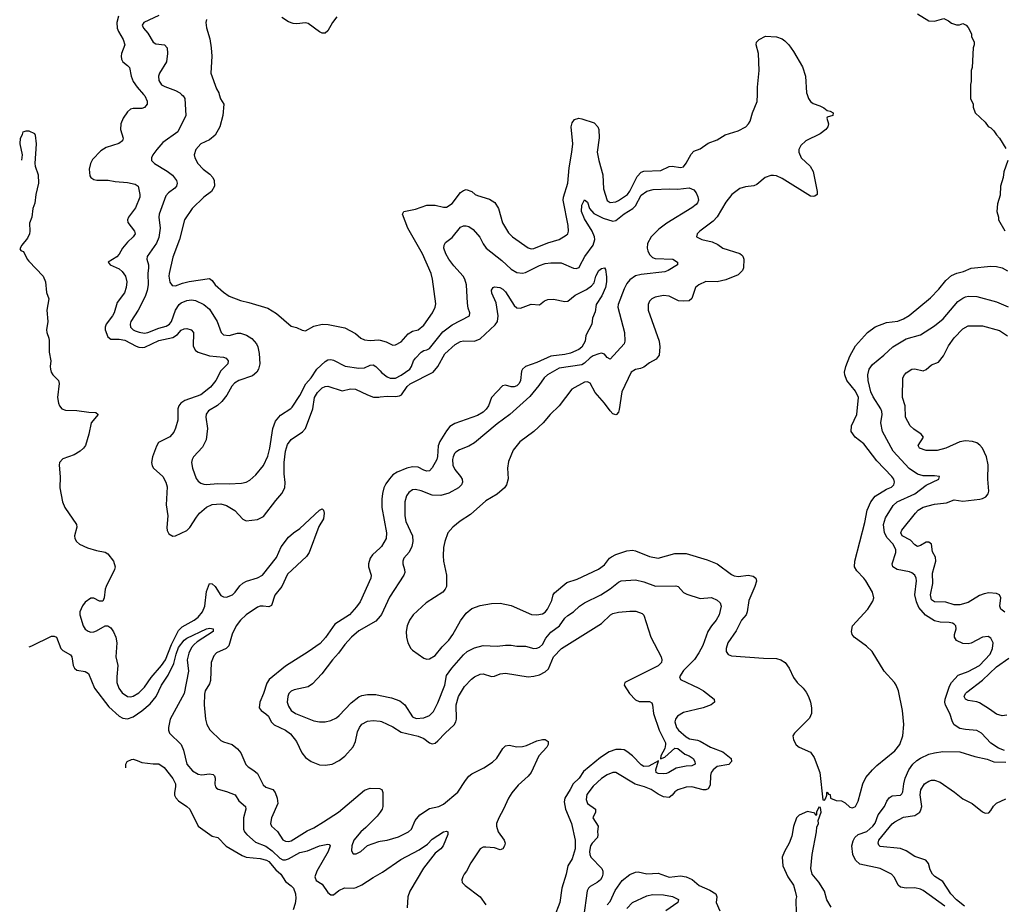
# Model space of a CAD drawing. Header units: inches. Extents: x 1771504 to 1971212, y 471788 to 643615.
# Tile 123 of 256: x 1787445 to 1794425, y 554256 to 560529. Entities that reach past the tile are written whole.
import ezdxf

# ---------------------------------------------------------------- set-up
doc = ezdxf.new("R2010")
doc.units = ezdxf.units.IN
doc.header["$MEASUREMENT"] = 0
for name, color, linetype in [('B7585', 7, 'Continuous'), ('B7586', 7, 'Continuous'), ('B7595', 7, 'Continuous'), ('B7596', 7, 'Continuous')]:
    doc.layers.add(name, color=color, linetype=linetype)

msp = doc.modelspace()

# ---------------------------------------------------------------- linework, layer by layer
at = {"layer": 'B7585', "color": 5}
for points, elevation in [([(1788322.1, 560000), (1788331.2, 559990), (1788348.2, 559951.8), (1788348.2, 559930), (1788330, 559906), (1788310, 559900.5), (1788250, 559900.4), (1788230, 559894), (1788210, 559876.2), (1788178, 559830), (1788161.1, 559790), (1788159.5, 559750), (1788178.7, 559690), (1788172.7, 559670), (1788148.1, 559651.9), (1788057.8, 559622.2), (1788020.9, 559599.1), (1787961.5, 559538.5), (1787946.3, 559510), (1787936.5, 559470), (1787942.6, 559422.6), (1787949.4, 559409.4), (1787970, 559396.5), (1787992, 559392), (1788071.1, 559391.1), (1788121.3, 559381.3), (1788210, 559373.8), (1788262.7, 559362.7), (1788283.7, 559350), (1788297, 559290), (1788295.6, 559270), (1788264.6, 559195.4), (1788216.5, 559130), (1788208.9, 559110), (1788212, 559090), (1788259.5, 559030), (1788262.6, 559010), (1788248.8, 558990), (1788207.8, 558952.2), (1788172.6, 558910), (1788150, 558867.3), (1788133.2, 558846.8), (1788071.3, 558810), (1788086, 558790), (1788150, 558762), (1788170, 558743.6), (1788194.2, 558710), (1788204.7, 558670), (1788199, 558630), (1788186.6, 558593.4), (1788136.5, 558523.5), (1788113.4, 558450), (1788103, 558430), (1788056.9, 558370), (1788051, 558350), (1788051.8, 558330), (1788070, 558280.3), (1788090, 558263.6), (1788150, 558263.8), (1788190, 558256.3), (1788270, 558214.2), (1788290, 558206.9), (1788314.8, 558205.2), (1788331.8, 558208.2), (1788430, 558255.5), (1788530, 558275.7), (1788562.8, 558297.2), (1788590, 558327.1), (1788610, 558338.2), (1788630, 558340.2), (1788659.3, 558330), (1788676.1, 558310), (1788674.7, 558214.7), (1788690, 558183.7), (1788711.1, 558171.1), (1788790, 558144.7), (1788890, 558136.9), (1788909, 558129), (1788923.1, 558110), (1788919.5, 558090), (1788870, 558038.3), (1788836.3, 557970), (1788796.5, 557923.5), (1788730, 557869.2), (1788616.4, 557830), (1788586.7, 557810), (1788572.4, 557790), (1788565.2, 557770), (1788566.5, 557690), (1788550, 557632.7), (1788536.5, 557603.5), (1788509, 557571), (1788429.3, 557530.7), (1788415.1, 557504.9), (1788386.7, 557430), (1788378.9, 557390), (1788384.4, 557364.4), (1788392.2, 557350), (1788459, 557290), (1788480.7, 557250), (1788490, 557216), (1788482.2, 557090), (1788494.2, 557010), (1788487.8, 556927.8), (1788490, 556906), (1788502.4, 556882.4), (1788530, 556867), (1788550, 556868.9), (1788630, 556906.7), (1788651.8, 556928.2), (1788697.3, 557002.7), (1788719.1, 557030), (1788770, 557071.5), (1788810, 557091.8), (1788870, 557095.9), (1788910, 557083.2), (1788968.8, 557048.8), (1789026.3, 556986.3), (1789050, 556976.5), (1789130, 556985.2), (1789173.3, 557006.7), (1789259.7, 557120.3), (1789303.2, 557170), (1789324.1, 557210), (1789327.6, 557247.6), (1789319, 557310), (1789320.6, 557390), (1789330, 557470.7), (1789343.5, 557516.5), (1789370, 557552.6), (1789450, 557606.3), (1789469.9, 557630.1), (1789523.4, 557770), (1789535.9, 557850), (1789555.5, 557884.5), (1789590, 557919.3), (1789610, 557928.6), (1789630, 557931), (1789730, 557898.2), (1789790, 557911), (1789826, 557910), (1789910, 557868.2), (1789953.4, 557853.4), (1789990, 557852.5), (1790000, 557853.7)], 620), ([(1788591.9, 560000), (1788602.8, 559990), (1788615.2, 559970), (1788621.8, 559850), (1788565.9, 559734.1), (1788460.6, 559659.4), (1788415.9, 559610), (1788388.4, 559570), (1788380.2, 559550), (1788380.3, 559530), (1788399.5, 559510), (1788490, 559456.2), (1788527.5, 559427.5), (1788555.3, 559390), (1788560.3, 559370), (1788556.5, 559350), (1788544.3, 559335.7), (1788498.7, 559301.3), (1788480.7, 559279.3), (1788432.6, 559150), (1788430.9, 559130), (1788439.8, 559050), (1788430, 558983.7), (1788414.5, 558945.5), (1788347.7, 558850), (1788346.8, 558830), (1788358.2, 558790), (1788359, 558770), (1788352.5, 558730), (1788355.1, 558650), (1788349.5, 558610), (1788333.8, 558566.2), (1788285, 558470), (1788231.9, 558390), (1788227.5, 558370), (1788230.2, 558350), (1788250.1, 558330.1), (1788263.3, 558323.3), (1788292.6, 558312.6), (1788330, 558306.8), (1788352.6, 558310), (1788430, 558340.9), (1788483.5, 558356.5), (1788505.7, 558370), (1788520.2, 558390), (1788550.3, 558469.7), (1788576.2, 558510), (1788590, 558522.2), (1788630, 558537.4), (1788661.8, 558541.8), (1788690, 558538.8), (1788750, 558510.2), (1788790, 558477.2), (1788843.8, 558390), (1788873.7, 558310), (1788890, 558294.9), (1788930, 558289.4), (1788990, 558306.2), (1789010, 558306.4), (1789053, 558293), (1789090, 558268.9), (1789123.6, 558230), (1789133.8, 558210), (1789142.7, 558162.7), (1789147.3, 558090), (1789138.2, 558050), (1789126.9, 558030), (1789095.6, 558004.4), (1788998.9, 557970), (1788968.2, 557951.8), (1788947.5, 557930), (1788913, 557867), (1788877.6, 557822.4), (1788846.3, 557793.7), (1788783.3, 557756.7), (1788767.2, 557732.8), (1788765, 557710), (1788776.2, 557630), (1788766.7, 557550), (1788741.8, 557498.2), (1788678, 557430), (1788666.7, 557410), (1788662, 557390), (1788669.1, 557350), (1788696.7, 557276.7), (1788710, 557258), (1788730, 557243.1), (1788750, 557235.3), (1788770, 557234.3), (1788850, 557240.9), (1788930, 557236.8), (1789018, 557242), (1789050, 557250.3), (1789075.7, 557264.3), (1789119, 557301), (1789172.8, 557367.2), (1789204.9, 557435.1), (1789218.8, 557490), (1789238.3, 557630), (1789258, 557682), (1789294.3, 557725.7), (1789367.8, 557772.2), (1789377.3, 557782.7), (1789430, 557863.9), (1789472.4, 557947.6), (1789510, 557988.6), (1789552, 558050), (1789610, 558105.6), (1789630, 558116.2), (1789650, 558119.1), (1789670, 558114.7), (1789751.3, 558071.3), (1789850, 558059), (1789890, 558061.5), (1789930, 558078.6), (1789950, 558082), (1789970, 558070.3), (1790000, 558038.8)], 640), ([(1788859.9, 560000), (1788869, 559969), (1788891.3, 559931.3), (1788884.6, 559850), (1788864.2, 559770), (1788830.3, 559710), (1788790, 559676.3), (1788730, 559649.6), (1788694, 559610), (1788682, 559570), (1788685.3, 559550), (1788708.7, 559510), (1788745.3, 559470), (1788793, 559433), (1788814, 559410), (1788823.7, 559390), (1788825.3, 559350), (1788803.8, 559310), (1788750.4, 559270), (1788668.4, 559190), (1788612, 559110), (1788578.8, 558970), (1788530, 558845.2), (1788504.7, 558730), (1788502.8, 558710), (1788509.2, 558669.2), (1788525.3, 558645.3), (1788550, 558641.7), (1788598.8, 558661.2), (1788647, 558673), (1788790, 558693.2), (1788810, 558680.8), (1788831.5, 558650), (1788890, 558598), (1788930, 558568.9), (1789010, 558538.7), (1789070, 558524.9), (1789203.2, 558483.2), (1789265.1, 558445.1), (1789370, 558356.3), (1789407.1, 558347.1), (1789447.5, 558327.5), (1789470, 558322.8), (1789530, 558356.3), (1789590, 558370.5), (1789632.7, 558367.3), (1789750, 558343.8), (1789825.1, 558305.1), (1789862.8, 558270), (1789890, 558258), (1789930, 558254.4), (1789990, 558259.5), (1790000, 558256.6)], 660), ([(1787459.4, 559533.2), (1787465.1, 559570), (1787448.2, 559650), (1787449.5, 559690), (1787464.7, 559715.3), (1787470, 559734), (1787490, 559742), (1787510, 559742), (1787550, 559722), (1787554.8, 559710), (1787560.4, 559650), (1787550.9, 559510), (1787553.2, 559490), (1787575.1, 559430), (1787578.8, 559370), (1787559.4, 559290), (1787551.2, 559228.8), (1787538.7, 559190), (1787530.4, 559130), (1787514, 559086), (1787516.9, 559030), (1787513.4, 559010), (1787499.8, 558980.2), (1787458.9, 558930), (1787444.7, 558904.7), (1787452.5, 558892.5), (1787470, 558884.9), (1787476.4, 558876.4), (1787498.6, 558830), (1787510, 558815.9), (1787611.2, 558711.2), (1787627.7, 558670), (1787634.9, 558594.9), (1787650.3, 558550), (1787636.5, 558470), (1787643.2, 558390), (1787635.3, 558330), (1787636.8, 558310), (1787651.6, 558270), (1787653.3, 558253.3), (1787652.6, 558172.6), (1787666, 558110), (1787660.3, 558070), (1787662, 558050), (1787667.6, 558030), (1787680.3, 558010), (1787720.3, 557970), (1787723.6, 557950), (1787713.4, 557850), (1787719.2, 557810), (1787726.9, 557790), (1787743.7, 557770), (1787770, 557759.8), (1787850, 557757.6), (1787934, 557746), (1787984.9, 557744.9), (1788000.7, 557730), (1787950.6, 557670), (1787934.6, 557590), (1787910.2, 557510), (1787898, 557490), (1787874.4, 557470), (1787830, 557444.5), (1787750, 557416), (1787727.2, 557390), (1787724.3, 557370), (1787732, 557288), (1787729.5, 557210), (1787747.7, 557110), (1787764.4, 557070), (1787847, 556950), (1787848.7, 556930), (1787832.2, 556870), (1787835.8, 556850), (1787846.7, 556830), (1787869.4, 556809.4), (1787924.3, 556784.3), (1787990, 556764.7), (1788050, 556753.7), (1788070, 556742.4), (1788108.9, 556690), (1788120.9, 556650), (1788116.5, 556630), (1788057.3, 556510), (1788050.3, 556490), (1788044, 556430), (1788033.7, 556406.3), (1788010, 556406.6), (1787970, 556426), (1787950, 556428.3), (1787910, 556399.1), (1787890, 556373.5), (1787871.1, 556330), (1787871.4, 556310), (1787894.6, 556230), (1787910, 556206.7), (1787930, 556192), (1787950, 556186), (1787970, 556187.4), (1787990, 556194.6), (1788050, 556230.4), (1788070, 556230.5), (1788090, 556217.1), (1788110, 556188.2), (1788126, 556150), (1788133.5, 556110), (1788125.8, 556010), (1788139.7, 555950), (1788132.2, 555870), (1788134.2, 555830), (1788148.1, 555788.1), (1788170, 555754.9), (1788210, 555729.2), (1788230, 555727.3), (1788250, 555732.1), (1788290, 555754.7), (1788330, 555795.9), (1788375.7, 555864.3), (1788450, 555949.4), (1788479.3, 555990), (1788521.2, 556098.7), (1788570, 556196.8), (1788596.4, 556223.6), (1788681, 556270), (1788710, 556293.4), (1788739.9, 556330), (1788756.9, 556370), (1788770, 556474.8), (1788789.7, 556530.3), (1788810, 556528.4), (1788830, 556510.4), (1788870, 556447), (1788890, 556436.1), (1788910, 556434.6), (1788952.3, 556450), (1788972.7, 556470), (1789005.3, 556514.7), (1789026.9, 556533.1), (1789053.3, 556546.7), (1789130, 556571.4), (1789165.3, 556590), (1789265, 556715), (1789299.4, 556790), (1789350, 556859), (1789384.7, 556890), (1789430, 556921.5), (1789570, 557050.6), (1789590, 557061), (1789598.8, 557050), (1789604, 557030), (1789599.3, 556990), (1789565.7, 556934.3), (1789496.4, 556750), (1789477.6, 556722.4), (1789343.8, 556596.2), (1789302.8, 556510), (1789252.6, 556447.4), (1789230, 556376.2), (1789210, 556365.6), (1789170, 556370.7), (1789150, 556369.8), (1789130, 556362.6), (1789051, 556310), (1789010.2, 556270), (1788980.2, 556230), (1788950, 556171.5), (1788928.3, 556090), (1788907.4, 556070), (1788840.5, 556039.5), (1788820.7, 556019.3), (1788802.6, 555970), (1788797.3, 555842.7), (1788790, 555820.7), (1788760.2, 555770), (1788754.5, 555745.5), (1788752.7, 555670), (1788762.6, 555570), (1788771.8, 555531.8), (1788792.7, 555492.7), (1788870, 555418.9), (1788890, 555407.9), (1788950, 555389.2), (1788990, 555358.5), (1789012.9, 555330), (1789048, 555248), (1789065.3, 555230), (1789105.3, 555205.3), (1789130, 555182.8), (1789170, 555103.2), (1789190, 555087.3), (1789238.4, 555070), (1789256.1, 555050), (1789271.1, 555010), (1789275.4, 554970), (1789230.2, 554870.2), (1789223.2, 554830), (1789230.3, 554810), (1789272, 554772.1), (1789310, 554714.3), (1789330, 554703.2), (1789350, 554701.7), (1789370, 554706.8), (1789482.8, 554777.1), (1789530, 554799.1), (1789599.3, 554840.7), (1789705.1, 554910), (1789890, 555065.5), (1789930, 555079.1), (1789997.1, 555077.1), (1790000, 555075.7)], 580), ([(1790000, 556785.1), (1789945.2, 556734.8), (1789928.6, 556710), (1789918.5, 556670), (1789918.2, 556650), (1789935.8, 556590), (1789933.2, 556570), (1789857.7, 556402.3), (1789833.6, 556366.4), (1789782, 556310), (1789678.3, 556241.7), (1789612.9, 556147.1), (1789574.7, 556105.3), (1789490, 556046), (1789330, 555945.7), (1789212.9, 555850), (1789196.6, 555823.4), (1789172.6, 555750), (1789146.6, 555690), (1789142.7, 555650), (1789155.8, 555630), (1789190, 555607.6), (1789207.6, 555590), (1789228.6, 555550), (1789248.3, 555530), (1789328.9, 555490), (1789364.7, 555464.7), (1789407.8, 555410), (1789445.3, 555330), (1789470, 555298), (1789510, 555267.9), (1789570, 555246), (1789610, 555241.8), (1789659.3, 555250), (1789710, 555275.3), (1789750, 555306.9), (1789810, 555372.2), (1789825, 555410), (1789840.3, 555479.6), (1789853.1, 555510), (1789870, 555532.9), (1789910, 555554.4), (1789950, 555560.2), (1790000, 555553.9)], 620), ([(1790000, 556299.6), (1789970, 556263.5), (1789850, 556194.6), (1789798, 556150), (1789750, 556098.5), (1789704, 556036), (1789662, 555990), (1789587.8, 555890), (1789520.9, 555819.1), (1789490, 555799.2), (1789390, 555778), (1789370, 555767.8), (1789353.7, 555750), (1789344.9, 555730), (1789340.3, 555690), (1789350, 555660.7), (1789370, 555630.4), (1789400.5, 555610), (1789530, 555557.6), (1789570, 555550.3), (1789610, 555550.3), (1789650, 555559.5), (1789690, 555578.7), (1789710, 555594), (1789794.6, 555685.4), (1789850, 555727.2), (1789870, 555736.2), (1789910, 555744.1), (1789970, 555743.2), (1790000, 555737.3)], 640), ([(1787511.4, 556081.6), (1787530, 556088.3), (1787670, 556157), (1787690, 556158.3), (1787706, 556150), (1787736.9, 556070), (1787750, 556056.9), (1787805, 556025), (1787813.2, 556010), (1787823, 555950), (1787832.9, 555930), (1787850, 555916.5), (1787910, 555906), (1787932.3, 555892.3), (1787975.6, 555790), (1788075.9, 555655.9), (1788150, 555590.9), (1788176.9, 555576.9), (1788210, 555571.5), (1788250, 555585.7), (1788310, 555627.6), (1788370, 555678.9), (1788412.6, 555730), (1788450.9, 555810), (1788498.2, 555881.8), (1788537.2, 555962.8), (1788553.1, 556030), (1788570, 556078.3), (1788610, 556129.4), (1788630, 556143.9), (1788769.6, 556210), (1788793.3, 556213.3), (1788816, 556210), (1788816.3, 556190), (1788702.9, 556117.1), (1788681.4, 556098.6), (1788663, 556077), (1788643.4, 556036.6), (1788632.1, 555990), (1788640.8, 555910), (1788610.6, 555750), (1788512, 555570), (1788500.2, 555510), (1788499.6, 555490), (1788506.3, 555470), (1788588.7, 555390), (1788605.5, 555350), (1788629.3, 555250), (1788670, 555201.5), (1788710, 555178), (1788734.8, 555174.8), (1788790, 555180.3), (1788816.5, 555176.5), (1788826.6, 555166.6), (1788830.3, 555150), (1788828.9, 555108.9), (1788832.7, 555090), (1788840.8, 555080.8), (1788852.8, 555072.8), (1788910, 555056.9), (1788971.4, 555031.4), (1788998, 554990), (1789045.5, 554950), (1789047, 554930), (1789030.2, 554870), (1789031.5, 554790), (1789039, 554770), (1789055.3, 554750), (1789117.4, 554697.4), (1789190, 554669), (1789235.3, 554635.3), (1789290, 554582.3), (1789310, 554571.8), (1789330, 554570.7), (1789350, 554577.5), (1789430, 554622.7), (1789484.7, 554635.3), (1789570, 554670.2), (1789630, 554683.7), (1789639.6, 554679.6), (1789646.4, 554670), (1789632.3, 554630), (1789550.3, 554490), (1789537.6, 554450), (1789546.1, 554426.1), (1789590, 554398), (1789630, 554339.1), (1789650, 554324.4), (1789670, 554323.8), (1789706.6, 554353.4), (1789746.4, 554373.6), (1789811.7, 554371.7), (1789830, 554374.7), (1789870, 554393.4), (1789950, 554446.2), (1790000, 554474)], 560), ([(1788196.5, 555224.6), (1788198, 555250), (1788206, 555270), (1788236.4, 555283.6), (1788250, 555284.7), (1788276.9, 555276.9), (1788310, 555262), (1788390, 555251.3), (1788430, 555252), (1788470, 555226.8), (1788530, 555147.7), (1788550, 555110.8), (1788550.3, 555090), (1788541.7, 555050), (1788543.1, 555030), (1788551.4, 555011.4), (1788570.2, 554990.2), (1788630, 554950.3), (1788650.3, 554930), (1788710.3, 554810), (1788792.7, 554750), (1788810, 554740.3), (1788850, 554730.2), (1788909.6, 554669.6), (1789021.1, 554601.1), (1789050, 554591.1), (1789150, 554582.1), (1789195.2, 554570), (1789210, 554559.8), (1789261.1, 554501.1), (1789294.9, 554470), (1789330, 554418.4), (1789370, 554387.6), (1789385.5, 554370), (1789400.5, 554330), (1789402.6, 554297.4), (1789397.3, 554262.7), (1789383.9, 554216.1)], 540), ([(1790000, 554910.6), (1789978.2, 554881.8), (1789899.8, 554800.2), (1789863.2, 554770), (1789814, 554710), (1789798.9, 554670), (1789796.4, 554636.4), (1789810, 554614), (1789830, 554613), (1789863.7, 554630), (1789910, 554672.4), (1789990, 554701.3), (1790000, 554702.9)], 580)]:
    msp.add_lwpolyline(points, dxfattribs=dict(at, elevation=elevation))
at = {"layer": 'B7586', "color": 5}
for points, elevation in [([(1788146.1, 560553.8), (1788133.6, 560510), (1788136.3, 560470), (1788145.2, 560445.2), (1788177.2, 560390), (1788190.2, 560350), (1788167.4, 560290), (1788163.1, 560270), (1788165.3, 560250), (1788175.5, 560230), (1788210, 560204.4), (1788222, 560190), (1788234.6, 560130), (1788250.2, 560090.2), (1788276.5, 560050), (1788322.1, 560000)], 620), ([(1788430, 560558.8), (1788324.4, 560510), (1788313.4, 560490), (1788323.1, 560470), (1788353.7, 560433.7), (1788390, 560370.3), (1788410, 560357.4), (1788470.3, 560350.3), (1788490.3, 560330.3), (1788492, 560290), (1788484.9, 560230), (1788436.3, 560150), (1788428.7, 560130), (1788430, 560099.1), (1788450, 560067.6), (1788474.5, 560054.5), (1788550, 560027.8), (1788580.9, 560010), (1788591.9, 560000)], 640), ([(1789694.2, 560550), (1789663.2, 560510), (1789630, 560449.7), (1789610, 560434.7), (1789590, 560434.2), (1789570, 560442.8), (1789490, 560501.2), (1789470, 560506), (1789410, 560499), (1789382.7, 560502.7), (1789350, 560514.4), (1789303.9, 560543.9)], 660), ([(1788768, 560530), (1788764.4, 560510), (1788768.5, 560471.5), (1788792.7, 560392.7), (1788802.8, 560330), (1788805.8, 560270), (1788800.7, 560150), (1788840.2, 560040.2), (1788856.9, 560010), (1788859.9, 560000)], 660)]:
    msp.add_lwpolyline(points, dxfattribs=dict(at, elevation=elevation))
at = {"layer": 'B7595', "color": 5}
for points, elevation in [([(1790000, 558256.6), (1790043.9, 558243.9), (1790090, 558222.4), (1790110, 558224.4), (1790150, 558244.9), (1790199.5, 558300.5), (1790230, 558320.3), (1790270, 558330.5), (1790310, 558363), (1790372.3, 558450), (1790389.4, 558490), (1790394.8, 558514.8), (1790371.6, 558690), (1790361.6, 558730), (1790300.9, 558870), (1790195.5, 559050), (1790158, 559150), (1790167, 559170), (1790250, 559185.5), (1790330, 559214), (1790390, 559214.9), (1790450, 559200.3), (1790470, 559200.3), (1790510, 559226.3), (1790570, 559303.8), (1790590, 559318.8), (1790610, 559324), (1790650, 559310.5), (1790673.4, 559290), (1790690, 559282.3), (1790776.5, 559256.5), (1790812.6, 559232.6), (1790840.2, 559190), (1790868.7, 559088.7), (1790910, 559018.4), (1790938.4, 558990), (1791049.3, 558910.7), (1791070, 558905.3), (1791090, 558906.7), (1791190, 558947.6), (1791269.3, 558970), (1791319.4, 559000.6), (1791329.6, 559010.4), (1791336.3, 559030), (1791333.5, 559070), (1791297.6, 559250), (1791299.8, 559270), (1791330.5, 559370), (1791340.6, 559479.4), (1791359.9, 559590), (1791365.2, 559650), (1791355.1, 559770), (1791361.2, 559798.8), (1791377.5, 559822.5), (1791408.7, 559831.3), (1791430, 559827.3), (1791517.6, 559797.6), (1791544, 559770), (1791550.2, 559750), (1791552.6, 559692.6), (1791539.4, 559590), (1791550, 559530.6), (1791578.4, 559430), (1791583.2, 559330), (1791610, 559247.4), (1791630, 559234), (1791670, 559238), (1791690, 559246.2), (1791753.6, 559290), (1791770, 559312.8), (1791821.7, 559418.3), (1791850, 559447.8), (1791870, 559455.5), (1791990, 559460.8), (1792050, 559487.6), (1792070, 559490.8), (1792130, 559481.6), (1792150, 559486.9), (1792170, 559512.4), (1792204.6, 559575.4), (1792223.4, 559596.6), (1792270, 559614), (1792326.8, 559653.2), (1792390, 559677.5), (1792446.8, 559713.2), (1792538.6, 559741.4), (1792592.8, 559770), (1792612.1, 559790), (1792623.1, 559810), (1792640.3, 559870), (1792674, 559950), (1792674.5, 560000)], 660), ([(1793026.9, 560000), (1793036.4, 559970), (1793050.5, 559950), (1793070, 559934.4), (1793118, 559918), (1793144.6, 559904.6), (1793170, 559884.7), (1793190, 559881), (1793211.3, 559870), (1793210, 559849.2), (1793170, 559838), (1793168, 559830), (1793179.3, 559790), (1793174, 559770), (1793159.5, 559750), (1793119.8, 559720.2), (1793017, 559670), (1792981.7, 559638.3), (1792969.1, 559610), (1792968, 559590), (1792985.2, 559550), (1793048.5, 559490), (1793070, 559454), (1793099.3, 559310), (1793097.3, 559290), (1793082, 559278), (1793070, 559275.1), (1793050, 559278.4), (1792850, 559403.1), (1792810, 559422.6), (1792790, 559425.1), (1792770, 559424.7), (1792730, 559409.6), (1792670, 559359.6), (1792650, 559351.5), (1792590, 559344.7), (1792550, 559332.8), (1792492.4, 559290), (1792450, 559235.1), (1792389.2, 559130.8), (1792360, 559100), (1792266, 559030), (1792248, 559010), (1792244, 558990), (1792281, 558970), (1792353.6, 558953.6), (1792394.2, 558934.2), (1792430.6, 558910), (1792550.2, 558870.2), (1792562.2, 558862.2), (1792572.1, 558852.1), (1792579, 558830), (1792576.1, 558770), (1792568.8, 558750), (1792539, 558721), (1792450, 558684.1), (1792390, 558670.7), (1792310, 558671.9), (1792260.5, 558650), (1792237, 558630), (1792210, 558552), (1792190, 558536.4), (1792150, 558532.7), (1792115.9, 558535.9), (1792050, 558567.8), (1792010, 558573.6), (1791950, 558560.7), (1791927.3, 558550), (1791910, 558532.7), (1791900.4, 558510), (1791900.3, 558470), (1791978.9, 558250), (1791983.6, 558210), (1791977.6, 558150), (1791957.2, 558122.8), (1791910, 558095.8), (1791870, 558066.3), (1791844.8, 558055.2), (1791810, 558048.2), (1791780.3, 558030), (1791713.8, 557890), (1791695.3, 557764.7), (1791690, 557746.6), (1791675.5, 557730), (1791670, 557726.9), (1791650, 557734.3), (1791630, 557756.4), (1791590.9, 557810.9), (1791525.2, 557885.2), (1791490, 557951.6), (1791470, 557962.4), (1791450, 557958.9), (1791359.5, 557910), (1791270, 557791.6), (1791206.4, 557730), (1791155.5, 557670), (1791090.6, 557610), (1790990, 557536.2), (1790943.8, 557476.2), (1790910, 557395.3), (1790902.4, 557350), (1790906.6, 557273.4), (1790894.9, 557230), (1790882, 557210), (1790830, 557165.6), (1790750, 557116.3), (1790639.6, 557020.4), (1790566.4, 556973.6), (1790514.8, 556930), (1790480.7, 556890), (1790458, 556830), (1790450, 556786), (1790446.6, 556726.6), (1790448.2, 556690), (1790470.5, 556590), (1790470.6, 556510), (1790462, 556490), (1790444, 556470), (1790327, 556393), (1790235.3, 556310), (1790209.2, 556270.8), (1790191.8, 556230), (1790185.7, 556190), (1790186.4, 556150), (1790197.3, 556110), (1790218.8, 556070), (1790230, 556058.8), (1790310, 556002), (1790330, 555995.5), (1790350, 555996.4), (1790390, 556020.3), (1790439, 556081), (1790486, 556130), (1790516, 556170), (1790570, 556265.5), (1790610, 556320.7), (1790650, 556352.7), (1790710, 556374.4), (1790790, 556390.4), (1790850, 556392.4), (1790930, 556374.4), (1791072.3, 556312.3), (1791110, 556308.1), (1791150, 556317.1), (1791170, 556328.2), (1791185.5, 556350), (1791218.4, 556410), (1791227.9, 556450), (1791236.2, 556463.8), (1791322.6, 556537.4), (1791397.9, 556562.1), (1791547.4, 556632.6), (1791590, 556662.8), (1791626.4, 556710), (1791639.7, 556720.3), (1791670, 556736), (1791750, 556762.4), (1791790, 556766.5), (1791810, 556763.6), (1791910, 556722.4), (1791970, 556710.3), (1792090, 556742.8), (1792170, 556743.2), (1792317.8, 556697.8), (1792390, 556670.2), (1792490, 556594.6), (1792510, 556584.6), (1792541.5, 556581.5), (1792610, 556590.3), (1792644.2, 556584.2), (1792663, 556570), (1792668.3, 556548.3), (1792657.3, 556510), (1792613, 556410), (1792603.1, 556330), (1792596, 556310), (1792563.1, 556270), (1792523.8, 556196.2), (1792466, 556110), (1792452.2, 556070), (1792452.7, 556050), (1792467.4, 556027.4), (1792490, 556019.3), (1792718.6, 556001.4), (1792810, 555998.8), (1792842, 555990), (1792871.3, 555970), (1792901, 555930), (1792930, 555864.7), (1792956, 555830), (1792998.8, 555790), (1793021.1, 555761.1), (1793037.3, 555730), (1793050.7, 555690), (1793057.3, 555650), (1793057.3, 555610), (1793044, 555576), (1792938, 555470), (1792926.8, 555450), (1792930, 555422), (1792950, 555386), (1792970.6, 555370.6), (1793050, 555336), (1793078, 555298), (1793117.3, 555190), (1793138, 554998), (1793150, 554994), (1793156.4, 555003.6), (1793166, 555030), (1793166, 555050), (1793170, 555052), (1793178, 555038), (1793190, 555034), (1793194, 555010), (1793233.4, 554993.4), (1793270, 554988.9), (1793295.8, 554975.8), (1793330, 554946), (1793350, 554940.3), (1793370, 554950.5), (1793390, 554987.3), (1793423, 555110), (1793444.6, 555155.4), (1793489.8, 555210.2), (1793520.6, 555239.4), (1793650, 555344.4), (1793684.5, 555390), (1793706.4, 555450), (1793712.3, 555532.3), (1793703.5, 555630), (1793675.6, 555770), (1793659.5, 555810), (1793646.6, 555830), (1793574, 555910), (1793487.3, 556050), (1793447.3, 556087.3), (1793361.2, 556150), (1793346, 556170), (1793340.9, 556190), (1793349.6, 556230.4), (1793458, 556350), (1793493.4, 556406.6), (1793499.5, 556430), (1793489.6, 556470), (1793443.5, 556550), (1793429.6, 556570), (1793380.1, 556620.1), (1793363.7, 556650), (1793364.5, 556690), (1793436, 556964), (1793453.1, 557050), (1793478.9, 557110), (1793510, 557149.4), (1793590, 557200.4), (1793624.8, 557215.2), (1793640.8, 557230), (1793646.2, 557250), (1793641.6, 557270), (1793628.7, 557290), (1793521.1, 557401.1), (1793430, 557522.2), (1793366.9, 557570), (1793339.1, 557610), (1793342.4, 557650), (1793378.6, 557730), (1793391.4, 557850), (1793370, 557894.2), (1793308.1, 557970), (1793293.5, 558010), (1793292.2, 558030), (1793300.7, 558070), (1793330, 558143.6), (1793370, 558215.5), (1793455.3, 558310), (1793510, 558351.6), (1793590, 558381.8), (1793670, 558391.8), (1793710, 558407.2), (1793750, 558431.9), (1793902.1, 558557.9), (1793961.1, 558618.9), (1794010, 558680.8), (1794050, 558715.8), (1794088.4, 558731.6), (1794136.1, 558743.9), (1794190, 558766.9), (1794330, 558780.8), (1794370, 558779), (1794410, 558770.3), (1794448.1, 558748.1)], 660), ([(1794184.7, 560000), (1794184.7, 559970), (1794204.7, 559930), (1794204.7, 559910), (1794218, 559870), (1794290, 559802), (1794310, 559772), (1794330, 559762), (1794350, 559742), (1794370, 559712), (1794392, 559690), (1794435.3, 559615.3)], 680), ([(1794451.3, 559530), (1794421, 559450), (1794416, 559410), (1794398, 559350), (1794395.3, 559284.7), (1794376.9, 559223.1), (1794371.3, 559170), (1794384.7, 559130), (1794384.7, 559110), (1794430, 559031.3)], 680), ([(1790000, 558038.8), (1790010, 558028.3), (1790050, 557996.8), (1790070, 557987.2), (1790110, 557986.4), (1790150, 558008), (1790209.9, 558050), (1790222.9, 558070), (1790235.8, 558110), (1790251.5, 558130), (1790290, 558172.4), (1790310, 558184.2), (1790330, 558187.3), (1790350, 558197.6), (1790443.5, 558316.5), (1790510, 558366.3), (1790634, 558430), (1790635.1, 558450), (1790623.5, 558483.5), (1790618.3, 558518.3), (1790611.8, 558650), (1790599.5, 558690), (1790588.2, 558710), (1790523, 558782.9), (1790487.9, 558830), (1790466.1, 558870), (1790451, 558910), (1790453, 558930), (1790463.6, 558950), (1790510, 558984.9), (1790570, 559057.2), (1790590, 559066.9), (1790610, 559067.8), (1790630, 559061.7), (1790660.7, 559040.7), (1790707.5, 558987.5), (1790730, 558940.3), (1790751.3, 558910), (1790862.1, 558822.1), (1790930, 558759.7), (1790970, 558735.9), (1791010, 558731), (1791030, 558736.3), (1791130, 558787.2), (1791170, 558799.4), (1791210, 558804.3), (1791284.2, 558804.2), (1791370, 558768), (1791390, 558764.7), (1791410, 558772.8), (1791416.8, 558783.2), (1791450.4, 558850), (1791510.5, 558930), (1791521.6, 558970), (1791519, 558990), (1791503.2, 559030), (1791450, 559116), (1791428.7, 559170), (1791430, 559214.8), (1791450, 559251), (1791470, 559234.8), (1791483.8, 559190), (1791514, 559154), (1791581.1, 559121.1), (1791650, 559100.7), (1791670, 559105.1), (1791730, 559151.7), (1791790.6, 559189.4), (1791810.4, 559210), (1791850, 559286), (1791890, 559314), (1791936, 559324), (1792051, 559331), (1792110, 559327.6), (1792190, 559337.2), (1792223.7, 559323.7), (1792241.1, 559301.1), (1792252.8, 559272.8), (1792256.3, 559250), (1792249.2, 559230), (1792240.3, 559219.7), (1792210, 559194.4), (1792032.9, 559087.1), (1791976.3, 559043.7), (1791921.4, 558990), (1791896.6, 558943.4), (1791893.4, 558910), (1791898.4, 558890), (1791910, 558864.2), (1791930, 558843.7), (1791950, 558836.6), (1792076, 558830), (1792107.3, 558810), (1792107.3, 558790), (1792042, 558750), (1792018.1, 558741.9), (1791850, 558723.2), (1791810, 558713.3), (1791770, 558685.6), (1791750, 558659.7), (1791730, 558621), (1791687.7, 558510), (1791685.3, 558490), (1791733.4, 558310), (1791735.3, 558250), (1791730.2, 558229.8), (1791630, 558122.9), (1791610, 558134), (1791590, 558157.7), (1791570, 558164.8), (1791550, 558160.7), (1791510, 558144.9), (1791490, 558131.9), (1791450, 558094.2), (1791430, 558082.6), (1791270, 558057.9), (1791185.7, 558010), (1791164, 557990), (1791125.3, 557934.7), (1791061.9, 557858.1), (1790920.2, 557730), (1790830, 557662.4), (1790670, 557529.8), (1790630, 557505.3), (1790562, 557478), (1790537.5, 557462.5), (1790527.7, 557452.3), (1790518.4, 557430), (1790513.8, 557410), (1790515.5, 557370), (1790530, 557338.7), (1790570.2, 557290), (1790581.5, 557270), (1790584.9, 557250), (1790577, 557230), (1790555.3, 557210), (1790487.9, 557172.1), (1790430, 557155.6), (1790370, 557157.3), (1790290, 557187.7), (1790250, 557197.7), (1790230, 557194.3), (1790204.3, 557175.7), (1790187.7, 557152.3), (1790175.5, 557110), (1790174.7, 557010), (1790182.3, 556970), (1790229.2, 556870), (1790233, 556830), (1790225.8, 556794.2), (1790206.2, 556753.8), (1790168.7, 556710), (1790161.1, 556690), (1790162, 556670), (1790173.4, 556630), (1790174.6, 556610), (1790168.9, 556590), (1790066.8, 556433.2), (1790010, 556311.6), (1790000, 556299.6)], 640), ([(1790000, 557853.7), (1790050, 557859.8), (1790110, 557857), (1790137.5, 557862.5), (1790150.8, 557870), (1790191.4, 557928.6), (1790213.4, 557946.7), (1790375.5, 558030), (1790408.4, 558070), (1790459.2, 558160.8), (1790532.9, 558227.1), (1790570, 558246.7), (1790590, 558251.3), (1790669.2, 558250.8), (1790710, 558265.4), (1790815.5, 558364.5), (1790831.2, 558390), (1790836.7, 558430), (1790821.6, 558521.6), (1790791.8, 558590), (1790789.5, 558610.5), (1790802, 558630), (1790810, 558634), (1790849.6, 558630.4), (1790870, 558619.5), (1790890, 558599.5), (1790950, 558502.4), (1790970, 558486.7), (1790995.6, 558484.4), (1791070, 558513), (1791130, 558507.7), (1791164.5, 558535.5), (1791190, 558546), (1791230, 558546.8), (1791310.5, 558530.5), (1791330, 558534.4), (1791383.9, 558576.1), (1791463.3, 558616.7), (1791499.1, 558640.9), (1791517, 558663), (1791530, 558711), (1791550, 558750.8), (1791570, 558766), (1791590.8, 558770.8), (1791597.3, 558757.3), (1791605.8, 558705.8), (1791606, 558670), (1791598, 558630), (1791572.4, 558570), (1791532.2, 558510), (1791523.4, 558456.6), (1791506.4, 558413.6), (1791500.3, 558370), (1791459.5, 558290), (1791453.7, 558250), (1791430, 558207.9), (1791408.7, 558190), (1791350, 558165.4), (1791310, 558155.2), (1791210, 558144), (1791110, 558098.5), (1791030.7, 558069.3), (1791009.4, 558050.6), (1791003, 558037), (1790996.1, 557970), (1790986, 557950), (1790970, 557933.3), (1790950, 557925.7), (1790930, 557926.3), (1790890, 557936.8), (1790867.9, 557932.1), (1790790, 557851.1), (1790767.7, 557790), (1790752.8, 557767.2), (1790730, 557745.7), (1790690, 557723.4), (1790530, 557665.5), (1790494.6, 557645.4), (1790470, 557614), (1790422.7, 557537.3), (1790412.6, 557507.4), (1790407.9, 557432.1), (1790401.4, 557410), (1790370, 557351.2), (1790350, 557331.1), (1790330, 557328.7), (1790310, 557334.6), (1790270, 557356.6), (1790230, 557359.1), (1790190, 557348.3), (1790120.4, 557319.6), (1790090, 557301), (1790065.7, 557274.3), (1790040.9, 557239.1), (1790027.1, 557210), (1790016.3, 557170), (1790011.8, 557130), (1790012, 557070), (1790045.4, 556890), (1790043.5, 556850), (1790010, 556794.2), (1790000, 556785.1)], 620), ([(1794427.2, 555347.2), (1794383, 555363), (1794330, 555399.3), (1794262.7, 555470), (1794230, 555489.5), (1794150, 555494.7), (1794110, 555502.4), (1794069.6, 555530), (1794057.6, 555550), (1794039.7, 555610), (1794008.6, 555668.6), (1794002.9, 555690), (1794005.2, 555710), (1794036.1, 555803.9), (1794051.4, 555828.6), (1794098.2, 555881.8), (1794170, 555906.4), (1794250, 555948.7), (1794325.7, 556030), (1794342.5, 556070), (1794345.7, 556110), (1794330, 556144.5), (1794310, 556156.3), (1794270, 556149.7), (1794190, 556107.8), (1794170, 556103), (1794130, 556105.1), (1794086.5, 556126.5), (1794071.6, 556150), (1794071.5, 556170), (1794082.9, 556210), (1794082, 556230), (1794070, 556242), (1794057.2, 556250), (1794035, 556255), (1793970, 556257.3), (1793930, 556265.7), (1793866.9, 556306.9), (1793820.3, 556360.3), (1793801.6, 556401.6), (1793790.8, 556450), (1793801.8, 556550), (1793799.3, 556570), (1793790, 556591.2), (1793770, 556607.6), (1793753.7, 556613.7), (1793664.5, 556630), (1793636, 556650), (1793631, 556671), (1793655.4, 556750), (1793656.5, 556770), (1793636.8, 556810), (1793595.5, 556855.5), (1793575.6, 556890), (1793569.3, 556950), (1793582.5, 556997.5), (1793636.1, 557083.9), (1793665.1, 557110), (1793790, 557166.7), (1793870, 557228.9), (1793962, 557270), (1793966, 557290), (1793930, 557295.1), (1793850, 557295.8), (1793810, 557307.1), (1793750, 557347.7), (1793637.1, 557470), (1793561, 557610), (1793549.8, 557670), (1793559.3, 557730), (1793558, 557750), (1793549.7, 557770), (1793495.5, 557855.5), (1793479.9, 557890), (1793459.5, 557970), (1793457.1, 558010), (1793468.2, 558051.8), (1793490, 558085.3), (1793570.5, 558149.5), (1793635.8, 558210), (1793730, 558267.3), (1793830, 558295.2), (1793930, 558358.6), (1793991.4, 558408.6), (1794096.8, 558530), (1794130, 558555.5), (1794150, 558565), (1794170.8, 558569.2), (1794230, 558566), (1794370, 558528.3), (1794452, 558492)], 640), ([(1794428.3, 556328.3), (1794399.7, 556350), (1794392.3, 556370), (1794401.1, 556430), (1794391.5, 556450), (1794370, 556459.8), (1794315.3, 556464.7), (1794281.5, 556458.5), (1794250, 556445.6), (1794170, 556396), (1794110, 556379), (1794070, 556380.5), (1794010, 556397.9), (1793930, 556401.2), (1793910, 556416.4), (1793900.8, 556450), (1793918.4, 556530), (1793915.8, 556604.2), (1793940.6, 556690), (1793936.8, 556716.7), (1793915.5, 556755.5), (1793909.7, 556810), (1793890, 556825.1), (1793870, 556825.3), (1793830, 556799.7), (1793810, 556792.4), (1793790, 556805.1), (1793759, 556839), (1793700.9, 556870), (1793692.3, 556890), (1793698, 556910), (1793795.5, 557030), (1793815.6, 557050), (1793850, 557071.7), (1793930, 557093.6), (1794016.5, 557103.5), (1794070, 557123.6), (1794130, 557116.1), (1794250.7, 557129.3), (1794270, 557134), (1794293.2, 557146.8), (1794310, 557168), (1794314.4, 557185.6), (1794309.2, 557270), (1794311.5, 557371.5), (1794298, 557430), (1794269.8, 557490), (1794251.8, 557511.8), (1794230, 557528.1), (1794199, 557539), (1794150, 557543), (1794110, 557535.8), (1794009.7, 557489.7), (1793950, 557473.7), (1793870, 557474.6), (1793823.6, 557490), (1793815.1, 557510), (1793852.8, 557570), (1793836.3, 557590), (1793784.8, 557624.8), (1793758.8, 557650), (1793725, 557710), (1793722.3, 557790), (1793703.2, 557850), (1793706.8, 557990), (1793716.4, 558010), (1793730, 558024.6), (1793770, 558050.2), (1793790, 558052.4), (1793850, 558039.6), (1793870, 558048.8), (1793910, 558080.8), (1793959.4, 558100.6), (1793993.8, 558146.2), (1794030, 558215.8), (1794070, 558273.7), (1794130, 558338), (1794170, 558358.9), (1794270, 558359), (1794390, 558325.5), (1794446.8, 558286.8)], 620), ([(1790000, 555737.3), (1790081.4, 555721.4), (1790139.8, 555699.8), (1790175.9, 555670), (1790230, 555584.6), (1790254.8, 555574.8), (1790310, 555578.5), (1790350, 555594.6), (1790377.3, 555622.7), (1790410, 555684.4), (1790457.7, 555810), (1790470, 555878), (1790508.4, 555931.6), (1790590, 556026), (1790616.4, 556050), (1790670, 556076), (1790730, 556091.1), (1790830, 556085.8), (1790890, 556093.4), (1790930, 556093.2), (1790970, 556087.1), (1791030, 556085.8), (1791090, 556071.3), (1791110, 556072.4), (1791130, 556080.8), (1791150, 556099.1), (1791175.7, 556144.2), (1791210, 556186.9), (1791270.6, 556230), (1791310, 556285.7), (1791330, 556304), (1791371.5, 556330), (1791414, 556370), (1791450, 556395.2), (1791565.1, 556450), (1791630, 556492.3), (1791690, 556540.8), (1791710, 556549), (1791810, 556556.5), (1791870, 556543.6), (1791953, 556513), (1792095.3, 556515.3), (1792112.4, 556510), (1792150, 556468.2), (1792174.9, 556454.9), (1792270, 556423.6), (1792350, 556431.3), (1792390, 556412.4), (1792410, 556393.4), (1792418.5, 556370), (1792404.2, 556310), (1792383.2, 556270), (1792350, 556231.7), (1792322.8, 556190), (1792288.1, 556091.9), (1792260.6, 556039.4), (1792228, 555992), (1792150, 555915), (1792121.5, 555870), (1792130.3, 555850), (1792260.4, 555790), (1792292.2, 555770), (1792367.3, 555710), (1792370.7, 555690), (1792346.8, 555670), (1792290.8, 555650), (1792150, 555616.9), (1792108.2, 555590), (1792094.4, 555570), (1792088.9, 555550), (1792100.9, 555510), (1792115.6, 555490), (1792170, 555442.8), (1792192.7, 555430), (1792250, 555421.3), (1792270, 555414.1), (1792342.2, 555370), (1792430, 555336.9), (1792489.1, 555290), (1792491, 555269), (1792471.5, 555248.5), (1792390, 555233.8), (1792360.1, 555210), (1792347.9, 555190), (1792342.7, 555170), (1792339.8, 555100.2), (1792324.5, 555075.5), (1792310, 555068.2), (1792290, 555067.1), (1792210, 555089.7), (1792170, 555085.7), (1792110, 555067.6), (1792090, 555054), (1792070.3, 555029.7), (1792050, 555014.5), (1792010, 555018.7), (1791970, 555038), (1791921.6, 555070), (1791875.1, 555090), (1791808.3, 555108.3), (1791670, 555190.9), (1791650, 555191.7), (1791610, 555175), (1791570, 555147.9), (1791510, 555093.6), (1791465.2, 555034.8), (1791460.3, 555000.3), (1791471.2, 554970), (1791528, 554930), (1791525.8, 554910), (1791508.7, 554870), (1791545.5, 554810), (1791540.1, 554770), (1791543.2, 554750), (1791541.8, 554730), (1791503.7, 554690), (1791491.4, 554670), (1791484, 554630), (1791485.7, 554610), (1791494.3, 554590), (1791571.5, 554510), (1791578.5, 554490), (1791578, 554470), (1791573.6, 554450), (1791562.3, 554430), (1791538.7, 554410), (1791490, 554381.4), (1791477.3, 554370), (1791467.6, 554352.4), (1791441.7, 554161.7)], 640), ([(1790000, 555553.9), (1790010, 555552.6), (1790090, 555515.2), (1790150, 555476.8), (1790270, 555448.7), (1790310, 555430.9), (1790350, 555400.7), (1790370, 555393.6), (1790390, 555399.1), (1790410, 555415.8), (1790460.3, 555470), (1790525, 555530), (1790536.8, 555550), (1790541, 555570), (1790539.5, 555670), (1790554.7, 555730), (1790599.3, 555800.7), (1790647.7, 555852.3), (1790670, 555868.2), (1790710, 555887.1), (1790730, 555890.2), (1790790, 555871.4), (1790810, 555873.6), (1790850, 555890.2), (1790890, 555894.5), (1791049.8, 555870.2), (1791090, 555873.5), (1791130, 555884.6), (1791170, 555904.8), (1791193.8, 555926.2), (1791228.5, 556011.5), (1791286.8, 556070), (1791570, 556248.1), (1791633.3, 556310), (1791650, 556319.2), (1791689, 556329), (1791770, 556335.2), (1791814, 556334), (1791858.3, 556318.3), (1791870, 556306), (1791919.3, 556150), (1791992.4, 556010), (1791997.6, 555990), (1791994.8, 555970), (1791970, 555947), (1791734.9, 555830), (1791730.3, 555810), (1791767.1, 555750), (1791810, 555706), (1791835.5, 555695.5), (1791910, 555693.2), (1791925.2, 555685.3), (1791931.2, 555671.2), (1791939, 555610), (1791977.3, 555490), (1792022.1, 555402.1), (1792023.9, 555390), (1792018, 555362), (1791990.7, 555310), (1791986.8, 555286.8), (1792019.3, 555300.7), (1792090, 555363), (1792110, 555361.6), (1792160.5, 555320.5), (1792190.7, 555310), (1792219.3, 555290), (1792232.2, 555270), (1792232.4, 555250), (1792210, 555237.6), (1792170, 555235.1), (1792098.9, 555221.1), (1792047.3, 555190), (1792030, 555184.8), (1792010, 555180.4), (1791970, 555183.1), (1791957, 555190), (1791954.5, 555210), (1791973.2, 555273.2), (1791904, 555236), (1791870, 555233.4), (1791850, 555245), (1791790, 555307.9), (1791750, 555340.5), (1791730, 555351.1), (1791710, 555355), (1791670, 555353.1), (1791622.9, 555337.1), (1791563.4, 555296.6), (1791442.2, 555197.8), (1791410, 555149.8), (1791368.6, 555111.4), (1791348.2, 555070), (1791309.2, 555010), (1791303.9, 554983.9), (1791314.7, 554930), (1791356.5, 554830), (1791382.2, 554710), (1791382.6, 554650), (1791361.5, 554578.5), (1791331.5, 554530), (1791319, 554470), (1791287.4, 554370), (1791273.4, 554270), (1791233.9, 554166.1)], 620), ([(1794443.7, 555596.3), (1794410, 555592.4), (1794370, 555604.1), (1794320.9, 555640.9), (1794250, 555685.3), (1794230, 555692.7), (1794170, 555701.7), (1794149.7, 555710), (1794141.2, 555730), (1794148.9, 555750), (1794159.5, 555760.5), (1794270, 555846), (1794370, 555940.2), (1794457.9, 556002.1)], 620), ([(1790000, 554702.9), (1790050, 554711.1), (1790130, 554735.6), (1790201.1, 554770), (1790221.4, 554790), (1790248.2, 554850), (1790281.4, 554890), (1790350, 554935.9), (1790416, 554950), (1790450, 554966.9), (1790550, 555051.6), (1790604.8, 555135.2), (1790630, 555165.3), (1790650, 555180.7), (1790735.4, 555224.6), (1790796.3, 555263.7), (1790826.5, 555293.5), (1790870, 555362), (1790890, 555379.3), (1790915.6, 555384.4), (1790970, 555372.8), (1791010, 555375.2), (1791037.3, 555382.7), (1791110, 555415.3), (1791150, 555426), (1791170, 555424), (1791190.4, 555410.4), (1791190.4, 555390), (1791181.6, 555370), (1791125.7, 555310), (1791071.4, 555190), (1791050, 555165.4), (1790977.9, 555102.1), (1790934.5, 555045.5), (1790910, 555008), (1790875.5, 554930), (1790841.4, 554870), (1790826.2, 554830), (1790824.1, 554810), (1790836.2, 554770), (1790880.4, 554710), (1790886, 554690), (1790881.6, 554670), (1790870.5, 554650), (1790850, 554641.6), (1790810, 554657.2), (1790750, 554662), (1790730, 554660.7), (1790710.1, 554649.9), (1790642.2, 554550), (1790612.6, 554490), (1790595.3, 554470), (1790585.5, 554450), (1790579.1, 554430), (1790582.8, 554410), (1790602, 554390), (1790708.9, 554310), (1790750, 554252.7)], 580), ([(1794002.9, 554242.9), (1793850, 554352.9), (1793830, 554363.1), (1793790, 554373.3), (1793729.8, 554369.8), (1793690, 554376.9), (1793673, 554393), (1793646.5, 554446.5), (1793624.5, 554470), (1793545.2, 554510), (1793401.1, 554541.1), (1793369.3, 554569.3), (1793350.6, 554610), (1793344.5, 554670), (1793353, 554707), (1793364.8, 554730), (1793389.3, 554750.7), (1793450, 554772.3), (1793494, 554810), (1793510, 554831.5), (1793529.9, 554890.1), (1793575.3, 554950), (1793592, 554988), (1793608.5, 555011.5), (1793630, 555024.4), (1793689.8, 555030.2), (1793699.6, 555040.4), (1793706.7, 555053.3), (1793712.2, 555110), (1793723.2, 555150), (1793749, 555210), (1793777.1, 555250), (1793804.1, 555275.9), (1793830, 555292.8), (1793890, 555321), (1793930, 555330.2), (1793990, 555339), (1794110, 555337), (1794215.9, 555304.1), (1794304.7, 555284.7), (1794350, 555265.7), (1794434.9, 555265.1)], 640), ([(1794143.4, 554243.4), (1794086.8, 554286.8), (1794046.7, 554330), (1793990, 554417.3), (1793933.2, 554453.3), (1793917, 554470), (1793900.7, 554500.8), (1793886.6, 554546.6), (1793869.3, 554569.3), (1793790, 554596), (1793730, 554634.2), (1793690, 554651.6), (1793546.1, 554666.1), (1793534.9, 554674.9), (1793529.8, 554689.8), (1793535.6, 554710), (1793630, 554826.7), (1793650, 554841.8), (1793710, 554873.4), (1793790, 554886), (1793825.3, 554910), (1793834.5, 554925.5), (1793839.6, 554950), (1793828.2, 555031.8), (1793832.7, 555067.3), (1793860.4, 555110), (1793890, 555130.2), (1793910, 555136.5), (1793930, 555136.9), (1793970, 555122.3), (1794071.6, 555051.6), (1794130, 555003.7), (1794196.3, 554970), (1794270, 554913), (1794290, 554903), (1794314.5, 554905.5), (1794330, 554921), (1794348.1, 554951.9), (1794370, 554973), (1794436.2, 555003.8)], 620), ([(1790000, 555075.7), (1790012.4, 555070), (1790020.3, 555050), (1790019.1, 554950), (1790014.7, 554930), (1790000, 554910.6)], 580), ([(1793196.5, 554236.5), (1793167.2, 554287.2), (1793149.3, 554350), (1793110, 554414), (1793064, 554470), (1793054, 554510), (1793062.7, 554610), (1793094, 554770), (1793096.4, 554803.6), (1793108, 554830), (1793106, 554850), (1793126, 554910), (1793122, 554942), (1793110, 554946), (1793094, 554910), (1793094, 554890), (1793090, 554886), (1793082, 554902), (1793030, 554915.3), (1792970, 554888), (1792952, 554870), (1792931.6, 554808.4), (1792919.8, 554740.2), (1792898.8, 554690), (1792866, 554630), (1792851, 554590), (1792854.8, 554530), (1792890, 554452), (1792930.7, 554390.7), (1792942.8, 554350), (1792950.8, 554310), (1792946.8, 554290), (1792950.7, 554190)], 660), ([(1790000, 554474), (1790016.7, 554483.3), (1790145.7, 554574.3), (1790276.8, 554643.2), (1790336.5, 554683.5), (1790370, 554717.4), (1790449.3, 554770), (1790470, 554775.5), (1790481, 554770), (1790480.5, 554750), (1790446.7, 554670), (1790430, 554649.6), (1790390, 554618.4), (1790306.4, 554513.6), (1790210.2, 554350), (1790196.2, 554310), (1790192.3, 554232.3)], 560), ([(1791610, 554251.3), (1791630, 554276.5), (1791665.7, 554354.3), (1791715.1, 554424.9), (1791770, 554468), (1791810, 554484.5), (1791830, 554485.6), (1791890, 554471.1), (1791970, 554477.5), (1792050, 554449), (1792130, 554457.6), (1792170, 554451.3), (1792211.7, 554431.7), (1792261.1, 554390), (1792336.8, 554356.8), (1792380.2, 554330), (1792387.8, 554310), (1792383.5, 554270), (1792409, 554210)], 640), ([(1791750, 554225.5), (1791790, 554269.2), (1791890, 554315.6), (1791930, 554326.8), (1792010, 554323.2), (1792072.1, 554312.1), (1792115.5, 554290), (1792110.4, 554270), (1792025.4, 554210)], 620)]:
    msp.add_lwpolyline(points, dxfattribs=dict(at, elevation=elevation))
at = {"layer": 'B7596', "color": 5}
for points, elevation in [([(1793810, 560571.3), (1793890, 560521), (1793930, 560518), (1793996.9, 560536.9), (1794030, 560522), (1794050, 560504.7), (1794087.3, 560492.7), (1794107.3, 560492.7), (1794130, 560502), (1794154, 560490), (1794170, 560474), (1794192, 560430), (1794192, 560410), (1794211.3, 560370), (1794211.3, 560350), (1794204.7, 560330), (1794198, 560190), (1794191.3, 560170), (1794191.1, 560091.1), (1794184.7, 560070), (1794184.7, 560000)], 680), ([(1792674.5, 560000), (1792675.1, 560050), (1792686.1, 560170), (1792682.2, 560290), (1792665.4, 560350), (1792667.6, 560370), (1792686.6, 560390), (1792731.8, 560411.8), (1792810, 560408.4), (1792850, 560393.7), (1792870, 560378.7), (1792897, 560350), (1792930, 560303), (1792994.3, 560194.3), (1793016, 560130), (1793023.7, 560010), (1793026.9, 560000)], 660)]:
    msp.add_lwpolyline(points, dxfattribs=dict(at, elevation=elevation))

doc.saveas('drawing.dxf')
